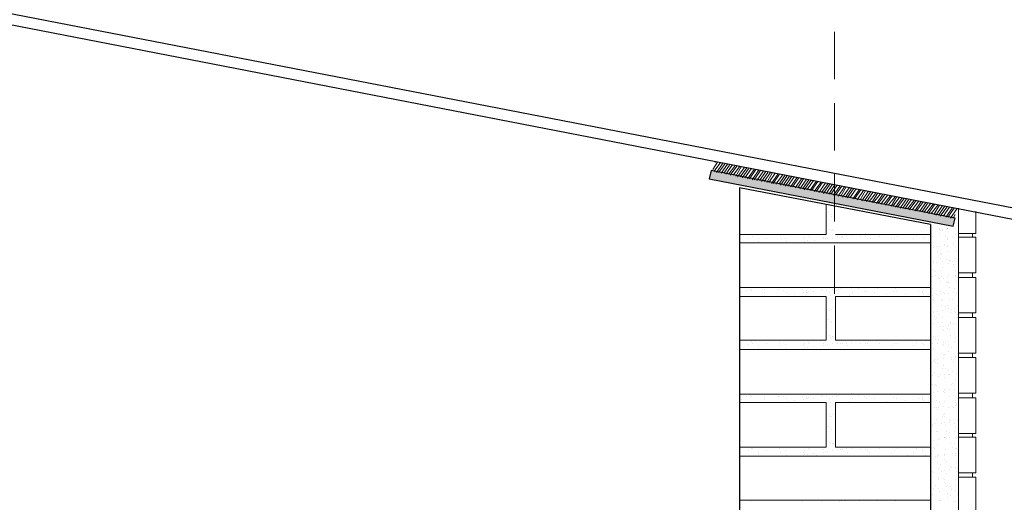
# Model space of a CAD drawing. Header units: metres. Extents: x -18 to 342, y 4 to 63.
# Tile 168 of 173: x 290.24 to 300.62, y 48.56 to 53.66. Entities that reach past the tile are written whole.
import ezdxf

# ---------------------------------------------------------------- set-up
doc = ezdxf.new("R2010")
doc.units = ezdxf.units.M
doc.header["$MEASUREMENT"] = 0
for name, color, linetype in [('PDF_boresh', 7, 'Continuous'), ('PDF_hatch-borshi', 7, 'Continuous'), ('PDF_kaff', 7, 'Continuous'), ('PDF_khatchin', 7, 'Continuous'), ('PDF_wall', 7, 'Continuous')]:
    doc.layers.add(name, color=color, linetype=linetype)

msp = doc.modelspace()

# ---------------------------------------------------------------- linework, layer by layer
at = {"layer": 'PDF_boresh', "lineweight": 30}
for points in [[(289.142, 53.797), (307.846, 50.166), (308.491, 53.479), (289.142, 57.235)], [(307.865, 50.281), (289.162, 53.912)]]:
    msp.add_lwpolyline(points, dxfattribs=at)
at = {"layer": 'PDF_boresh', "lineweight": 25}
msp.add_lwpolyline([(297.512, 51.976), (300.083, 51.476), (300.103, 51.562), (297.531, 52.063)], close=True, dxfattribs=at)
msp.add_lwpolyline([(299.843, 51.495), (297.83, 51.88)], dxfattribs=at)
at = {"layer": 'PDF_boresh', "transparency": 33554559}
for points in [[(297.531, 52.063), (297.512, 51.976), (297.964, 51.976)], [(297.512, 51.976), (299.64, 51.562), (300.103, 51.562)], [(297.512, 51.976), (297.964, 51.976), (300.103, 51.562)], [(299.64, 51.562), (300.103, 51.562), (300.083, 51.476)]]:
    msp.add_solid(points, dxfattribs=at)
at = {"layer": 'PDF_hatch-borshi', "lineweight": 18}
for points in [[(297.55, 52.073), (297.598, 52.15)], [(297.56, 52.053), (297.627, 52.14)], [(297.57, 52.15), (297.579, 52.15)], [(297.589, 52.044), (297.656, 52.14)], [(297.608, 52.044), (297.675, 52.13)], [(297.637, 52.034), (297.704, 52.13)], [(297.666, 52.034), (297.724, 52.121)], [(297.685, 52.025), (297.753, 52.121)], [(297.714, 52.025), (297.781, 52.111)], [(297.733, 52.015), (297.801, 52.111)], [(297.762, 52.015), (297.83, 52.102)], [(297.791, 52.005), (297.849, 52.102)], [(297.81, 51.996), (297.878, 52.092)], [(297.839, 51.996), (297.907, 52.092)], [(297.858, 51.986), (297.926, 52.082)], [(297.887, 51.986), (297.955, 52.082)], [(297.916, 51.976), (297.984, 52.073)], [(297.936, 51.976), (298.003, 52.073)], [(297.964, 51.967), (298.032, 52.063)], [(297.984, 51.967), (298.051, 52.063)], [(298.013, 51.957), (298.08, 52.053)], [(298.041, 51.957), (298.109, 52.053)], [(298.061, 51.947), (298.128, 52.044)], [(298.09, 51.947), (298.157, 52.044)], [(298.119, 51.938), (298.176, 52.034)], [(298.138, 51.938), (298.205, 52.034)], [(298.167, 51.928), (298.234, 52.025)], [(298.186, 51.928), (298.253, 52.025)], [(298.215, 51.919), (298.282, 52.015)], [(298.244, 51.919), (298.311, 52.015)], [(298.263, 51.909), (298.33, 52.005)], [(298.292, 51.909), (298.359, 52.005)], [(298.311, 51.899), (298.379, 51.996)], [(298.34, 51.899), (298.407, 51.996)], [(298.369, 51.89), (298.436, 51.986)], [(298.388, 51.89), (298.456, 51.986)], [(298.417, 51.88), (298.485, 51.976)], [(298.446, 51.88), (298.504, 51.976)], [(298.465, 51.87), (298.533, 51.967)], [(298.494, 51.87), (298.562, 51.967)], [(298.513, 51.861), (298.581, 51.957)], [(298.542, 51.861), (298.61, 51.957)], [(298.571, 51.851), (298.639, 51.947)], [(298.59, 51.851), (298.658, 51.947)], [(298.619, 51.842), (298.687, 51.938)], [(298.639, 51.842), (298.706, 51.938)], [(298.668, 51.832), (298.735, 51.928)], [(298.696, 51.832), (298.764, 51.928)], [(298.716, 51.822), (298.783, 51.919)], [(298.745, 51.822), (298.812, 51.919)], [(298.754, 51.928), (298.754, 51.928)], [(298.812, 51.938), (298.812, 51.938)], [(298.773, 51.813), (298.831, 51.909)], [(298.783, 51.899), (298.783, 51.899)], [(298.793, 51.813), (298.86, 51.909)], [(298.793, 51.87), (298.793, 51.87)], [(298.822, 51.803), (298.889, 51.899)], [(298.841, 51.803), (298.908, 51.899)], [(298.87, 51.793), (298.937, 51.89)], [(298.899, 51.793), (298.956, 51.89)], [(298.918, 51.784), (298.985, 51.88)], [(298.947, 51.784), (299.014, 51.88)], [(298.966, 51.774), (299.033, 51.87)], [(298.995, 51.774), (299.062, 51.87)], [(299.024, 51.764), (299.091, 51.861)], [(299.043, 51.764), (299.111, 51.861)], [(299.072, 51.755), (299.139, 51.851)], [(299.101, 51.755), (299.159, 51.851)], [(299.12, 51.745), (299.188, 51.842)], [(299.149, 51.745), (299.216, 51.842)], [(299.168, 51.736), (299.236, 51.832)], [(299.197, 51.736), (299.265, 51.822)], [(299.226, 51.726), (299.284, 51.822)], [(299.245, 51.726), (299.313, 51.813)], [(299.274, 51.716), (299.342, 51.813)], [(298.745, 51.707), (298.745, 51.389), (297.83, 51.389)], [(298.783, 51.736), (298.783, 51.736)], [(298.783, 51.716), (298.783, 51.716)], [(298.802, 51.726), (298.802, 51.726)], [(298.822, 51.745), (298.822, 51.745)], [(299.294, 51.716), (299.361, 51.803)], [(299.322, 51.707), (299.39, 51.803)], [(299.351, 51.707), (299.419, 51.793)], [(299.371, 51.697), (299.438, 51.793)], [(299.399, 51.697), (299.467, 51.784)], [(299.428, 51.687), (299.486, 51.784)], [(299.448, 51.687), (299.515, 51.774)], [(299.477, 51.678), (299.544, 51.774)], [(299.496, 51.678), (299.563, 51.764)], [(299.525, 51.668), (299.592, 51.764)], [(299.554, 51.668), (299.611, 51.755)], [(299.573, 51.659), (299.64, 51.755)], [(299.602, 51.659), (299.669, 51.745)], [(299.621, 51.649), (299.688, 51.745)], [(299.65, 51.649), (299.717, 51.736)], [(299.679, 51.639), (299.746, 51.736)], [(299.698, 51.639), (299.765, 51.726)], [(299.727, 51.63), (299.794, 51.726)], [(299.756, 51.63), (299.814, 51.716)], [(299.775, 51.62), (299.843, 51.716)], [(299.804, 51.62), (299.871, 51.707)], [(299.823, 51.61), (299.891, 51.707)], [(298.764, 51.62), (298.764, 51.62)], [(298.793, 51.601), (298.793, 51.601)], [(299.852, 51.61), (299.92, 51.697)], [(299.881, 51.601), (299.939, 51.697)], [(299.9, 51.591), (299.968, 51.687)], [(299.929, 51.591), (299.997, 51.687)], [(299.948, 51.581), (300.016, 51.678)], [(299.977, 51.581), (300.045, 51.678)], [(300.006, 51.572), (300.074, 51.668)], [(300.026, 51.572), (300.093, 51.668)], [(300.054, 51.562), (300.122, 51.659)], [(300.083, 51.562), (300.103, 51.601)], [(298.802, 51.581), (298.802, 51.581)], [(298.783, 51.437), (298.783, 51.437)], [(298.802, 51.427), (298.802, 51.427)], [(298.812, 51.437), (298.812, 51.437)], [(298.822, 51.427), (298.822, 51.427)], [(299.159, 51.399), (299.159, 51.399)], [(299.843, 51.456), (299.843, 51.456)], [(299.843, 51.418), (299.843, 51.418)], [(299.939, 51.447), (299.939, 51.447)], [(299.939, 51.437), (299.939, 51.437)], [(299.939, 51.399), (299.939, 51.399)], [(299.948, 51.427), (299.948, 51.427)], [(299.968, 51.437), (299.968, 51.437)], [(299.968, 51.427), (299.968, 51.427)], [(300.026, 51.456), (300.026, 51.456)], [(300.026, 51.447), (300.026, 51.447)], [(300.112, 51.456), (300.112, 51.456)], [(299.843, 51.302), (297.83, 51.302)], [(297.926, 51.35), (297.926, 51.35)], [(297.955, 51.389), (297.955, 51.389)], [(297.964, 51.37), (297.964, 51.37)], [(298.032, 51.341), (298.032, 51.341)], [(298.032, 51.312), (298.032, 51.312)], [(298.119, 51.35), (298.119, 51.35)], [(298.263, 51.379), (298.263, 51.379)], [(298.273, 51.341), (298.273, 51.341)], [(298.311, 51.35), (298.311, 51.35)], [(298.33, 51.312), (298.33, 51.312)], [(298.417, 51.302), (298.417, 51.302)], [(298.504, 51.341), (298.504, 51.341)], [(298.513, 51.36), (298.513, 51.36)], [(298.513, 51.312), (298.513, 51.312)], [(298.552, 51.321), (298.552, 51.321)], [(298.562, 51.379), (298.562, 51.379)], [(298.571, 51.36), (298.571, 51.36)], [(298.619, 51.321), (298.619, 51.321)], [(298.639, 51.302), (298.639, 51.302)], [(298.716, 51.36), (298.716, 51.36)], [(298.716, 51.341), (298.716, 51.341)], [(298.735, 51.341), (298.735, 51.341)], [(298.754, 51.341), (298.754, 51.341)], [(298.812, 51.35), (298.812, 51.35)], [(299.843, 51.389), (298.841, 51.389)], [(298.86, 51.37), (298.86, 51.37)], [(298.908, 51.36), (298.908, 51.36)], [(298.918, 51.37), (298.918, 51.37)], [(298.937, 51.302), (298.937, 51.302)], [(298.956, 51.37), (298.956, 51.37)], [(298.966, 51.341), (298.966, 51.341)], [(299.014, 51.379), (299.014, 51.379)], [(299.111, 51.37), (299.111, 51.37)], [(299.12, 51.389), (299.12, 51.389)], [(299.159, 51.37), (299.159, 51.37)], [(299.178, 51.35), (299.178, 51.35)], [(299.207, 51.341), (299.207, 51.341)], [(299.303, 51.37), (299.303, 51.37)], [(299.409, 51.302), (299.409, 51.302)], [(299.438, 51.341), (299.438, 51.341)], [(299.467, 51.36), (299.467, 51.36)], [(299.496, 51.37), (299.496, 51.37)], [(299.602, 51.302), (299.602, 51.302)], [(299.669, 51.341), (299.669, 51.341)], [(299.698, 51.379), (299.698, 51.379)], [(299.765, 51.36), (299.765, 51.36)], [(299.785, 51.341), (299.785, 51.341)], [(299.794, 51.302), (299.794, 51.302)], [(299.852, 51.321), (299.852, 51.321)], [(299.862, 51.37), (299.862, 51.37)], [(300.006, 51.37), (300.006, 51.37)], [(300.026, 51.36), (300.026, 51.36)], [(300.026, 51.331), (300.026, 51.331)], [(300.074, 51.37), (300.074, 51.37)], [(300.083, 51.302), (300.083, 51.302)], [(300.103, 51.389), (300.103, 51.389)], [(299.852, 51.254), (299.852, 51.254)], [(299.852, 51.196), (299.852, 51.196)], [(299.881, 51.254), (299.881, 51.254)], [(299.91, 51.264), (299.91, 51.264)], [(299.92, 51.206), (299.92, 51.206)], [(299.939, 51.264), (299.939, 51.264)], [(299.948, 51.187), (299.948, 51.187)], [(299.997, 51.283), (299.997, 51.283)], [(299.997, 51.273), (299.997, 51.273)], [(300.026, 51.273), (300.026, 51.273)], [(300.026, 51.264), (300.026, 51.264)], [(300.026, 51.206), (300.026, 51.206)], [(300.083, 51.283), (300.083, 51.283)], [(300.112, 51.264), (300.112, 51.264)], [(300.122, 51.206), (300.122, 51.206)], [(299.843, 51.119), (299.843, 51.119)], [(299.871, 51.1), (299.871, 51.1)], [(299.881, 51.09), (299.881, 51.09)], [(299.91, 51.09), (299.91, 51.09)], [(299.948, 51.138), (299.948, 51.138)], [(299.958, 51.177), (299.958, 51.177)], [(299.968, 51.1), (299.968, 51.1)], [(300.016, 51.129), (300.016, 51.129)], [(300.045, 51.119), (300.045, 51.119)], [(300.054, 51.11), (300.054, 51.11)], [(300.074, 51.1), (300.074, 51.1)], [(300.093, 51.11), (300.093, 51.11)], [(300.112, 51.138), (300.112, 51.138)], [(299.852, 51.071), (299.852, 51.071)], [(299.881, 51.013), (299.881, 51.013)], [(299.9, 50.994), (299.9, 50.994)], [(299.948, 51.013), (299.948, 51.013)], [(299.968, 51.042), (299.968, 51.042)], [(300.035, 51.081), (300.035, 51.081)], [(300.083, 51.071), (300.083, 51.071)], [(300.093, 51.052), (300.093, 51.052)], [(300.112, 51.013), (300.112, 51.013)], [(299.852, 50.907), (299.852, 50.907)], [(299.862, 50.946), (299.862, 50.946)], [(299.9, 50.955), (299.9, 50.955)], [(299.929, 50.936), (299.929, 50.936)], [(299.939, 50.927), (299.939, 50.927)], [(299.948, 50.888), (299.948, 50.888)], [(299.958, 50.946), (299.958, 50.946)], [(299.977, 50.927), (299.977, 50.927)], [(300.016, 50.888), (300.016, 50.888)], [(300.026, 50.936), (300.026, 50.936)], [(300.026, 50.878), (300.026, 50.878)], [(300.035, 50.955), (300.035, 50.955)], [(300.035, 50.878), (300.035, 50.878)], [(300.103, 50.955), (300.103, 50.955)], [(300.112, 50.946), (300.112, 50.946)], [(300.122, 50.888), (300.122, 50.888)], [(300.131, 50.936), (300.131, 50.936)], [(299.843, 50.83), (297.83, 50.83)], [(297.849, 50.772), (297.849, 50.772)], [(297.907, 50.801), (297.907, 50.801)], [(297.945, 50.811), (297.945, 50.811)], [(297.955, 50.801), (297.955, 50.801)], [(298.09, 50.772), (298.09, 50.772)], [(298.099, 50.811), (298.099, 50.811)], [(298.244, 50.811), (298.244, 50.811)], [(298.292, 50.801), (298.292, 50.801)], [(298.321, 50.772), (298.321, 50.772)], [(298.494, 50.811), (298.494, 50.811)], [(298.504, 50.772), (298.504, 50.772)], [(298.542, 50.801), (298.542, 50.801)], [(298.542, 50.772), (298.542, 50.772)], [(298.552, 50.772), (298.552, 50.772)], [(298.562, 50.792), (298.562, 50.792)], [(298.61, 50.782), (298.61, 50.782)], [(298.696, 50.811), (298.696, 50.811)], [(298.706, 50.801), (298.706, 50.801)], [(298.745, 50.801), (298.745, 50.801)], [(298.783, 50.772), (298.783, 50.772)], [(298.812, 50.811), (298.812, 50.811)], [(298.851, 50.801), (298.851, 50.801)], [(298.879, 50.811), (298.879, 50.811)], [(298.908, 50.821), (298.908, 50.821)], [(298.947, 50.83), (298.947, 50.83)], [(299.014, 50.84), (299.014, 50.84)], [(299.024, 50.772), (299.024, 50.772)], [(299.082, 50.821), (299.082, 50.821)], [(299.149, 50.792), (299.149, 50.792)], [(299.168, 50.782), (299.168, 50.782)], [(299.255, 50.772), (299.255, 50.772)], [(299.284, 50.821), (299.284, 50.821)], [(299.457, 50.792), (299.457, 50.792)], [(299.477, 50.821), (299.477, 50.821)], [(299.486, 50.782), (299.486, 50.782)], [(299.679, 50.83), (299.679, 50.83)], [(299.717, 50.782), (299.717, 50.782)], [(299.756, 50.782), (299.756, 50.782)], [(299.765, 50.772), (299.765, 50.772)], [(299.862, 50.821), (299.862, 50.821)], [(299.948, 50.792), (299.948, 50.792)], [(299.977, 50.772), (299.977, 50.772)], [(300.045, 50.83), (300.045, 50.83)], [(300.083, 50.772), (300.083, 50.772)], [(300.093, 50.821), (300.093, 50.821)], [(297.83, 50.272), (298.745, 50.272), (298.745, 50.734), (297.83, 50.734)], [(298.35, 50.753), (298.35, 50.753)], [(298.407, 50.753), (298.407, 50.753)], [(298.793, 50.744), (298.793, 50.744)], [(299.843, 50.272), (298.841, 50.272), (298.841, 50.734), (299.843, 50.734)], [(298.985, 50.744), (298.985, 50.744)], [(299.38, 50.753), (299.38, 50.753)], [(299.582, 50.753), (299.582, 50.753)], [(299.775, 50.753), (299.775, 50.753)], [(299.823, 50.753), (299.823, 50.753)], [(299.862, 50.744), (299.862, 50.744)], [(299.871, 50.705), (299.871, 50.705)], [(299.871, 50.695), (299.871, 50.695)], [(299.891, 50.763), (299.891, 50.763)], [(299.91, 50.753), (299.91, 50.753)], [(299.958, 50.763), (299.958, 50.763)], [(299.958, 50.705), (299.958, 50.705)], [(299.968, 50.695), (299.968, 50.695)], [(299.997, 50.763), (299.997, 50.763)], [(300.035, 50.763), (300.035, 50.763)], [(300.045, 50.705), (300.045, 50.705)], [(300.074, 50.705), (300.074, 50.705)], [(300.122, 50.763), (300.122, 50.763)], [(298.783, 50.609), (298.783, 50.609)], [(298.783, 50.589), (298.783, 50.589)], [(298.802, 50.599), (298.802, 50.599)], [(298.822, 50.618), (298.822, 50.618)], [(299.871, 50.57), (299.871, 50.57)], [(299.881, 50.58), (299.881, 50.58)], [(299.92, 50.58), (299.92, 50.58)], [(299.958, 50.638), (299.958, 50.638)], [(299.968, 50.589), (299.968, 50.589)], [(300.006, 50.628), (300.006, 50.628)], [(300.026, 50.638), (300.026, 50.638)], [(300.035, 50.609), (300.035, 50.609)], [(300.054, 50.57), (300.054, 50.57)], [(300.064, 50.599), (300.064, 50.599)], [(300.093, 50.609), (300.093, 50.609)], [(300.093, 50.58), (300.093, 50.58)], [(300.103, 50.57), (300.103, 50.57)], [(300.131, 50.638), (300.131, 50.638)], [(298.764, 50.493), (298.764, 50.493)], [(298.793, 50.474), (298.793, 50.474)], [(299.852, 50.464), (299.852, 50.464)], [(299.891, 50.522), (299.891, 50.522)], [(299.91, 50.512), (299.91, 50.512)], [(299.929, 50.541), (299.929, 50.541)], [(299.968, 50.512), (299.968, 50.512)], [(299.968, 50.464), (299.968, 50.464)], [(300.054, 50.464), (300.054, 50.464)], [(300.131, 50.541), (300.131, 50.541)], [(300.131, 50.512), (300.131, 50.512)], [(298.802, 50.455), (298.802, 50.455)], [(299.852, 50.406), (299.852, 50.406)], [(299.881, 50.445), (299.881, 50.445)], [(299.881, 50.445), (299.881, 50.445)], [(299.948, 50.416), (299.948, 50.416)], [(299.968, 50.387), (299.968, 50.387)], [(299.977, 50.416), (299.977, 50.416)], [(299.977, 50.378), (299.977, 50.378)], [(300.026, 50.397), (300.026, 50.397)], [(300.035, 50.426), (300.035, 50.426)], [(300.045, 50.387), (300.045, 50.387)], [(300.054, 50.445), (300.054, 50.445)], [(300.083, 50.445), (300.083, 50.445)], [(300.122, 50.435), (300.122, 50.435)], [(300.141, 50.378), (300.141, 50.378)], [(297.955, 50.262), (297.955, 50.262)], [(298.253, 50.252), (298.253, 50.252)], [(298.562, 50.252), (298.562, 50.252)], [(298.783, 50.32), (298.783, 50.32)], [(298.793, 50.301), (298.793, 50.301)], [(298.812, 50.31), (298.812, 50.31)], [(298.822, 50.31), (298.822, 50.31)], [(299.014, 50.252), (299.014, 50.252)], [(299.12, 50.272), (299.12, 50.272)], [(299.159, 50.272), (299.159, 50.272)], [(299.698, 50.252), (299.698, 50.252)], [(299.843, 50.329), (299.843, 50.329)], [(299.881, 50.31), (299.881, 50.31)], [(299.9, 50.301), (299.9, 50.301)], [(299.9, 50.281), (299.9, 50.281)], [(299.929, 50.281), (299.929, 50.281)], [(299.977, 50.252), (299.977, 50.252)], [(300.006, 50.252), (300.006, 50.252)], [(300.035, 50.262), (300.035, 50.262)], [(300.054, 50.32), (300.054, 50.32)], [(300.093, 50.339), (300.093, 50.339)], [(300.093, 50.262), (300.093, 50.262)], [(300.112, 50.301), (300.112, 50.301)], [(300.141, 50.281), (300.141, 50.281)], [(299.843, 50.175), (297.83, 50.175)], [(297.926, 50.223), (297.926, 50.223)], [(297.964, 50.243), (297.964, 50.243)], [(298.032, 50.214), (298.032, 50.214)], [(298.032, 50.185), (298.032, 50.185)], [(298.119, 50.233), (298.119, 50.233)], [(298.263, 50.214), (298.263, 50.214)], [(298.311, 50.223), (298.311, 50.223)], [(298.33, 50.185), (298.33, 50.185)], [(298.407, 50.175), (298.407, 50.175)], [(298.504, 50.214), (298.504, 50.214)], [(298.513, 50.233), (298.513, 50.233)], [(298.513, 50.185), (298.513, 50.185)], [(298.552, 50.195), (298.552, 50.195)], [(298.571, 50.233), (298.571, 50.233)], [(298.61, 50.204), (298.61, 50.204)], [(298.639, 50.175), (298.639, 50.175)], [(298.716, 50.233), (298.716, 50.233)], [(298.716, 50.214), (298.716, 50.214)], [(298.735, 50.214), (298.735, 50.214)], [(298.754, 50.223), (298.754, 50.223)], [(298.812, 50.233), (298.812, 50.233)], [(298.86, 50.243), (298.86, 50.243)], [(298.899, 50.233), (298.899, 50.233)], [(298.918, 50.243), (298.918, 50.243)], [(298.937, 50.175), (298.937, 50.175)], [(298.956, 50.243), (298.956, 50.243)], [(298.966, 50.214), (298.966, 50.214)], [(299.101, 50.243), (299.101, 50.243)], [(299.159, 50.243), (299.159, 50.243)], [(299.178, 50.233), (299.178, 50.233)], [(299.197, 50.214), (299.197, 50.214)], [(299.303, 50.243), (299.303, 50.243)], [(299.399, 50.175), (299.399, 50.175)], [(299.438, 50.214), (299.438, 50.214)], [(299.467, 50.233), (299.467, 50.233)], [(299.496, 50.243), (299.496, 50.243)], [(299.602, 50.175), (299.602, 50.175)], [(299.669, 50.214), (299.669, 50.214)], [(299.765, 50.233), (299.765, 50.233)], [(299.775, 50.223), (299.775, 50.223)], [(299.794, 50.175), (299.794, 50.175)], [(299.862, 50.233), (299.862, 50.233)], [(299.881, 50.185), (299.881, 50.185)], [(299.92, 50.243), (299.92, 50.243)], [(299.968, 50.223), (299.968, 50.223)], [(299.977, 50.214), (299.977, 50.214)], [(300.035, 50.214), (300.035, 50.214)], [(300.035, 50.156), (300.035, 50.156)], [(300.064, 50.195), (300.064, 50.195)], [(299.881, 50.05), (299.881, 50.05)], [(299.891, 50.069), (299.891, 50.069)], [(299.891, 50.06), (299.891, 50.06)], [(299.92, 50.069), (299.92, 50.069)], [(299.958, 50.137), (299.958, 50.137)], [(299.977, 50.127), (299.977, 50.127)], [(299.977, 50.079), (299.977, 50.079)], [(299.987, 50.118), (299.987, 50.118)], [(300.064, 50.089), (300.064, 50.089)], [(300.064, 50.069), (300.064, 50.069)], [(300.083, 50.05), (300.083, 50.05)], [(300.103, 50.098), (300.103, 50.098)], [(300.103, 50.098), (300.103, 50.098)], [(300.112, 50.089), (300.112, 50.089)], [(299.9, 50.041), (299.9, 50.041)], [(299.92, 50.031), (299.92, 50.031)], [(299.968, 49.973), (299.968, 49.973)], [(299.977, 50.002), (299.977, 50.002)], [(300.006, 49.973), (300.006, 49.973)], [(300.035, 49.954), (300.035, 49.954)], [(300.074, 49.944), (300.074, 49.944)], [(299.843, 49.858), (299.843, 49.858)], [(299.852, 49.848), (299.852, 49.848)], [(299.862, 49.896), (299.862, 49.896)], [(299.891, 49.935), (299.891, 49.935)], [(299.929, 49.886), (299.929, 49.886)], [(299.948, 49.906), (299.948, 49.906)], [(299.987, 49.915), (299.987, 49.915)], [(299.987, 49.877), (299.987, 49.877)], [(300.035, 49.915), (300.035, 49.915)], [(300.035, 49.915), (300.035, 49.915)], [(300.045, 49.906), (300.045, 49.906)], [(300.103, 49.858), (300.103, 49.858)], [(300.122, 49.925), (300.122, 49.925)], [(300.141, 49.886), (300.141, 49.886)], [(299.862, 49.809), (299.862, 49.809)], [(299.891, 49.79), (299.891, 49.79)], [(299.9, 49.809), (299.9, 49.809)], [(299.91, 49.8), (299.91, 49.8)], [(299.92, 49.732), (299.92, 49.732)], [(299.977, 49.732), (299.977, 49.732)], [(299.987, 49.752), (299.987, 49.752)], [(300.006, 49.742), (300.006, 49.742)], [(300.045, 49.752), (300.045, 49.752)], [(300.064, 49.809), (300.064, 49.809)], [(300.074, 49.819), (300.074, 49.819)], [(300.093, 49.79), (300.093, 49.79)], [(300.093, 49.752), (300.093, 49.752)], [(299.843, 49.703), (297.83, 49.703)], [(297.849, 49.646), (297.849, 49.646)], [(297.907, 49.684), (297.907, 49.684)], [(297.945, 49.694), (297.945, 49.694)], [(297.955, 49.675), (297.955, 49.675)], [(298.09, 49.655), (298.09, 49.655)], [(298.099, 49.684), (298.099, 49.684)], [(298.244, 49.684), (298.244, 49.684)], [(298.292, 49.684), (298.292, 49.684)], [(298.321, 49.655), (298.321, 49.655)], [(298.407, 49.636), (298.407, 49.636)], [(298.494, 49.684), (298.494, 49.684)], [(298.504, 49.646), (298.504, 49.646)], [(298.542, 49.684), (298.542, 49.684)], [(298.542, 49.655), (298.542, 49.655)], [(298.552, 49.655), (298.552, 49.655)], [(298.562, 49.665), (298.562, 49.665)], [(298.61, 49.655), (298.61, 49.655)], [(298.696, 49.694), (298.696, 49.694)], [(298.706, 49.675), (298.706, 49.675)], [(298.745, 49.675), (298.745, 49.675)], [(298.783, 49.655), (298.783, 49.655)], [(298.812, 49.684), (298.812, 49.684)], [(298.851, 49.675), (298.851, 49.675)], [(298.879, 49.694), (298.879, 49.694)], [(298.908, 49.703), (298.908, 49.703)], [(298.947, 49.703), (298.947, 49.703)], [(299.014, 49.713), (299.014, 49.713)], [(299.024, 49.655), (299.024, 49.655)], [(299.082, 49.694), (299.082, 49.694)], [(299.149, 49.675), (299.149, 49.675)], [(299.168, 49.655), (299.168, 49.655)], [(299.255, 49.655), (299.255, 49.655)], [(299.284, 49.703), (299.284, 49.703)], [(299.457, 49.665), (299.457, 49.665)], [(299.477, 49.703), (299.477, 49.703)], [(299.486, 49.655), (299.486, 49.655)], [(299.582, 49.636), (299.582, 49.636)], [(299.679, 49.703), (299.679, 49.703)], [(299.717, 49.655), (299.717, 49.655)], [(299.756, 49.665), (299.756, 49.665)], [(299.765, 49.646), (299.765, 49.646)], [(299.775, 49.636), (299.775, 49.636)], [(299.871, 49.723), (299.871, 49.723)], [(299.9, 49.684), (299.9, 49.684)], [(299.91, 49.636), (299.91, 49.636)], [(299.987, 49.723), (299.987, 49.723)], [(299.987, 49.723), (299.987, 49.723)], [(300.045, 49.675), (300.045, 49.675)], [(300.083, 49.694), (300.083, 49.694)], [(300.112, 49.636), (300.112, 49.636)], [(297.83, 49.145), (298.745, 49.145), (298.745, 49.617), (297.83, 49.617)], [(298.35, 49.626), (298.35, 49.626)], [(298.793, 49.617), (298.793, 49.617)], [(299.843, 49.145), (298.841, 49.145), (298.841, 49.617), (299.843, 49.617)], [(298.985, 49.626), (298.985, 49.626)], [(299.38, 49.626), (299.38, 49.626)], [(299.823, 49.626), (299.823, 49.626)], [(299.843, 49.617), (299.843, 49.617)], [(299.891, 49.559), (299.891, 49.559)], [(299.91, 49.559), (299.91, 49.559)], [(299.91, 49.559), (299.91, 49.559)], [(299.92, 49.54), (299.92, 49.54)], [(299.929, 49.559), (299.929, 49.559)], [(299.939, 49.626), (299.939, 49.626)], [(299.977, 49.569), (299.977, 49.569)], [(299.997, 49.626), (299.997, 49.626)], [(300.035, 49.559), (300.035, 49.559)], [(300.074, 49.578), (300.074, 49.578)], [(300.083, 49.559), (300.083, 49.559)], [(300.103, 49.588), (300.103, 49.588)], [(300.112, 49.617), (300.112, 49.617)], [(300.122, 49.597), (300.122, 49.597)], [(298.783, 49.492), (298.783, 49.492)], [(298.783, 49.463), (298.783, 49.463)], [(298.802, 49.472), (298.802, 49.472)], [(298.822, 49.492), (298.822, 49.492)], [(299.91, 49.434), (299.91, 49.434)], [(299.968, 49.472), (299.968, 49.472)], [(299.977, 49.492), (299.977, 49.492)], [(299.997, 49.501), (299.997, 49.501)], [(299.997, 49.463), (299.997, 49.463)], [(300.045, 49.434), (300.045, 49.434)], [(300.054, 49.424), (300.054, 49.424)], [(300.083, 49.434), (300.083, 49.434)], [(300.131, 49.424), (300.131, 49.424)], [(298.764, 49.366), (298.764, 49.366)], [(298.793, 49.347), (298.793, 49.347)], [(298.802, 49.328), (298.802, 49.328)], [(299.852, 49.376), (299.852, 49.376)], [(299.862, 49.386), (299.862, 49.386)], [(299.862, 49.366), (299.862, 49.366)], [(299.891, 49.395), (299.891, 49.395)], [(299.958, 49.395), (299.958, 49.395)], [(299.987, 49.405), (299.987, 49.405)], [(300.006, 49.376), (300.006, 49.376)], [(300.045, 49.405), (300.045, 49.405)], [(300.093, 49.395), (300.093, 49.395)], [(300.112, 49.366), (300.112, 49.366)], [(299.843, 49.289), (299.843, 49.289)], [(299.91, 49.309), (299.91, 49.309)], [(299.92, 49.309), (299.92, 49.309)], [(299.929, 49.222), (299.929, 49.222)], [(299.939, 49.231), (299.939, 49.231)], [(299.987, 49.251), (299.987, 49.251)], [(299.997, 49.241), (299.997, 49.241)], [(300.006, 49.241), (300.006, 49.241)], [(300.016, 49.309), (300.016, 49.309)], [(300.016, 49.231), (300.016, 49.231)], [(300.045, 49.299), (300.045, 49.299)], [(300.045, 49.241), (300.045, 49.241)], [(300.093, 49.309), (300.093, 49.309)], [(300.103, 49.251), (300.103, 49.251)], [(297.955, 49.135), (297.955, 49.135)], [(297.964, 49.126), (297.964, 49.126)], [(298.253, 49.126), (298.253, 49.126)], [(298.562, 49.126), (298.562, 49.126)], [(298.571, 49.116), (298.571, 49.116)], [(298.716, 49.116), (298.716, 49.116)], [(298.783, 49.193), (298.783, 49.193)], [(298.793, 49.183), (298.793, 49.183)], [(298.812, 49.183), (298.812, 49.183)], [(298.822, 49.183), (298.822, 49.183)], [(298.86, 49.116), (298.86, 49.116)], [(298.899, 49.116), (298.899, 49.116)], [(298.918, 49.116), (298.918, 49.116)], [(298.956, 49.126), (298.956, 49.126)], [(299.014, 49.135), (299.014, 49.135)], [(299.101, 49.116), (299.101, 49.116)], [(299.12, 49.145), (299.12, 49.145)], [(299.159, 49.145), (299.159, 49.145)], [(299.159, 49.116), (299.159, 49.116)], [(299.303, 49.126), (299.303, 49.126)], [(299.496, 49.126), (299.496, 49.126)], [(299.698, 49.126), (299.698, 49.126)], [(299.852, 49.126), (299.852, 49.126)], [(299.871, 49.212), (299.871, 49.212)], [(299.871, 49.145), (299.871, 49.145)], [(299.891, 49.126), (299.891, 49.126)], [(299.92, 49.174), (299.92, 49.174)], [(300.006, 49.116), (300.006, 49.116)], [(300.054, 49.183), (300.054, 49.183)], [(300.074, 49.145), (300.074, 49.145)], [(300.093, 49.183), (300.093, 49.183)], [(300.103, 49.126), (300.103, 49.126)], [(300.122, 49.126), (300.122, 49.126)], [(300.131, 49.116), (300.131, 49.116)], [(299.843, 49.048), (297.83, 49.048)], [(297.926, 49.106), (297.926, 49.106)], [(298.032, 49.087), (298.032, 49.087)], [(298.032, 49.068), (298.032, 49.068)], [(298.119, 49.106), (298.119, 49.106)], [(298.263, 49.087), (298.263, 49.087)], [(298.311, 49.106), (298.311, 49.106)], [(298.33, 49.058), (298.33, 49.058)], [(298.407, 49.048), (298.407, 49.048)], [(298.504, 49.087), (298.504, 49.087)], [(298.513, 49.106), (298.513, 49.106)], [(298.513, 49.068), (298.513, 49.068)], [(298.552, 49.068), (298.552, 49.068)], [(298.61, 49.077), (298.61, 49.077)], [(298.639, 49.058), (298.639, 49.058)], [(298.716, 49.087), (298.716, 49.087)], [(298.735, 49.087), (298.735, 49.087)], [(298.754, 49.097), (298.754, 49.097)], [(298.812, 49.106), (298.812, 49.106)], [(298.937, 49.048), (298.937, 49.048)], [(298.966, 49.087), (298.966, 49.087)], [(299.178, 49.106), (299.178, 49.106)], [(299.197, 49.087), (299.197, 49.087)], [(299.399, 49.048), (299.399, 49.048)], [(299.438, 49.087), (299.438, 49.087)], [(299.467, 49.106), (299.467, 49.106)], [(299.602, 49.058), (299.602, 49.058)], [(299.669, 49.087), (299.669, 49.087)], [(299.765, 49.106), (299.765, 49.106)], [(299.775, 49.097), (299.775, 49.097)], [(299.794, 49.058), (299.794, 49.058)], [(299.9, 49.048), (299.9, 49.048)], [(299.92, 49.068), (299.92, 49.068)], [(299.92, 49.048), (299.92, 49.048)], [(299.929, 49.058), (299.929, 49.058)], [(299.929, 49.058), (299.929, 49.058)], [(299.987, 49.058), (299.987, 49.058)], [(299.987, 49.01), (299.987, 49.01)], [(299.997, 49.068), (299.997, 49.068)], [(300.074, 49.077), (300.074, 49.077)], [(300.103, 49.058), (300.103, 49.058)], [(300.112, 49.077), (300.112, 49.077)], [(299.843, 48.991), (299.843, 48.991)], [(299.843, 48.904), (299.843, 48.904)], [(299.92, 48.981), (299.92, 48.981)], [(299.929, 48.923), (299.929, 48.923)], [(299.948, 48.962), (299.948, 48.962)], [(300.016, 48.991), (300.016, 48.991)], [(300.045, 48.904), (300.045, 48.904)], [(300.045, 48.904), (300.045, 48.904)], [(300.054, 48.943), (300.054, 48.943)], [(300.064, 48.933), (300.064, 48.933)], [(300.103, 48.933), (300.103, 48.933)], [(300.122, 48.981), (300.122, 48.981)], [(300.131, 48.914), (300.131, 48.914)], [(299.843, 48.865), (299.843, 48.865)], [(299.862, 48.885), (299.862, 48.885)], [(299.871, 48.875), (299.871, 48.875)], [(299.871, 48.875), (299.871, 48.875)], [(299.929, 48.827), (299.929, 48.827)], [(299.929, 48.798), (299.929, 48.798)], [(299.958, 48.885), (299.958, 48.885)], [(299.977, 48.817), (299.977, 48.817)], [(299.997, 48.894), (299.997, 48.894)], [(299.997, 48.798), (299.997, 48.798)], [(300.016, 48.865), (300.016, 48.865)], [(300.112, 48.808), (300.112, 48.808)], [(300.122, 48.885), (300.122, 48.885)], [(299.843, 48.702), (299.843, 48.702)], [(299.852, 48.74), (299.852, 48.74)], [(299.881, 48.711), (299.881, 48.711)], [(299.9, 48.74), (299.9, 48.74)], [(299.929, 48.711), (299.929, 48.711)], [(299.997, 48.769), (299.997, 48.769)], [(300.006, 48.76), (300.006, 48.76)], [(300.016, 48.731), (300.016, 48.731)], [(300.026, 48.74), (300.026, 48.74)], [(300.054, 48.731), (300.054, 48.731)], [(300.064, 48.702), (300.064, 48.702)], [(300.103, 48.74), (300.103, 48.74)], [(300.103, 48.74), (300.103, 48.74)], [(299.852, 48.634), (299.852, 48.634)], [(299.852, 48.615), (299.852, 48.615)], [(299.862, 48.644), (299.862, 48.644)], [(299.939, 48.673), (299.939, 48.673)], [(300.026, 48.654), (300.026, 48.654)], [(300.026, 48.615), (300.026, 48.615)], [(300.054, 48.634), (300.054, 48.634)], [(300.112, 48.683), (300.112, 48.683)], [(300.131, 48.644), (300.131, 48.644)], [(300.141, 48.634), (300.141, 48.634)], [(299.843, 48.586), (297.83, 48.586)], [(297.945, 48.567), (297.945, 48.567)], [(298.494, 48.567), (298.494, 48.567)], [(298.696, 48.567), (298.696, 48.567)], [(298.889, 48.567), (298.889, 48.567)], [(298.908, 48.577), (298.908, 48.577)], [(298.947, 48.577), (298.947, 48.577)], [(299.014, 48.586), (299.014, 48.586)], [(299.091, 48.577), (299.091, 48.577)], [(299.284, 48.577), (299.284, 48.577)], [(299.477, 48.577), (299.477, 48.577)], [(299.679, 48.586), (299.679, 48.586)], [(299.929, 48.586), (299.929, 48.586)], [(299.939, 48.577), (299.939, 48.577)], [(299.948, 48.577), (299.948, 48.577)], [(300.083, 48.567), (300.083, 48.567)], [(300.112, 48.567), (300.112, 48.567)]]:
    msp.add_lwpolyline(points, dxfattribs=at)
at = {"layer": 'PDF_kaff', "lineweight": 20}
for points in [[(300.141, 51.668), (300.141, 42.22), (300.324, 42.22), (300.324, 42.316), (300.324, 44.185), (300.141, 44.185)], [(300.324, 51.399), (300.141, 51.399), (300.324, 51.399), (300.324, 51.63)], [(300.286, 51.399), (300.286, 51.36)], [(300.141, 51.36), (300.324, 51.36), (300.324, 50.984), (300.141, 50.984)], [(300.286, 50.984), (300.286, 50.936)], [(300.324, 50.561), (300.324, 50.936), (300.141, 50.936)], [(300.141, 50.561), (300.324, 50.561), (300.141, 50.561)], [(300.141, 50.512), (300.324, 50.512), (300.324, 50.137)], [(300.286, 50.561), (300.286, 50.512)], [(300.141, 50.089), (300.324, 50.089), (300.324, 49.713), (300.141, 49.713)], [(300.286, 50.137), (300.286, 50.089)], [(300.141, 49.665), (300.324, 49.665), (300.324, 49.289), (300.141, 49.289)], [(300.286, 49.713), (300.286, 49.665)], [(300.141, 49.251), (300.324, 49.251), (300.324, 48.875), (300.141, 48.875)], [(300.286, 49.289), (300.286, 49.251)], [(300.141, 48.827), (300.324, 48.827), (300.324, 48.451), (300.141, 48.451)], [(300.286, 48.875), (300.286, 48.827)]]:
    msp.add_lwpolyline(points, dxfattribs=at)
msp.add_lwpolyline([(300.141, 50.137), (300.324, 50.137)], close=True, dxfattribs=at)
at = {"layer": 'PDF_khatchin', "lineweight": 18}
for points in [[(298.831, 53.026), (298.831, 53.527)], [(298.831, 52.275), (298.831, 52.776)], [(298.831, 51.524), (298.831, 52.025)], [(298.831, 50.763), (298.831, 51.273)]]:
    msp.add_lwpolyline(points, dxfattribs=at)
at = {"layer": 'PDF_wall', "lineweight": 25}
for points in [[(297.83, 51.88), (297.83, 42.547), (299.843, 42.547)], [(299.843, 51.495), (299.843, 42.172)]]:
    msp.add_lwpolyline(points, dxfattribs=at)

doc.saveas('drawing.dxf')
